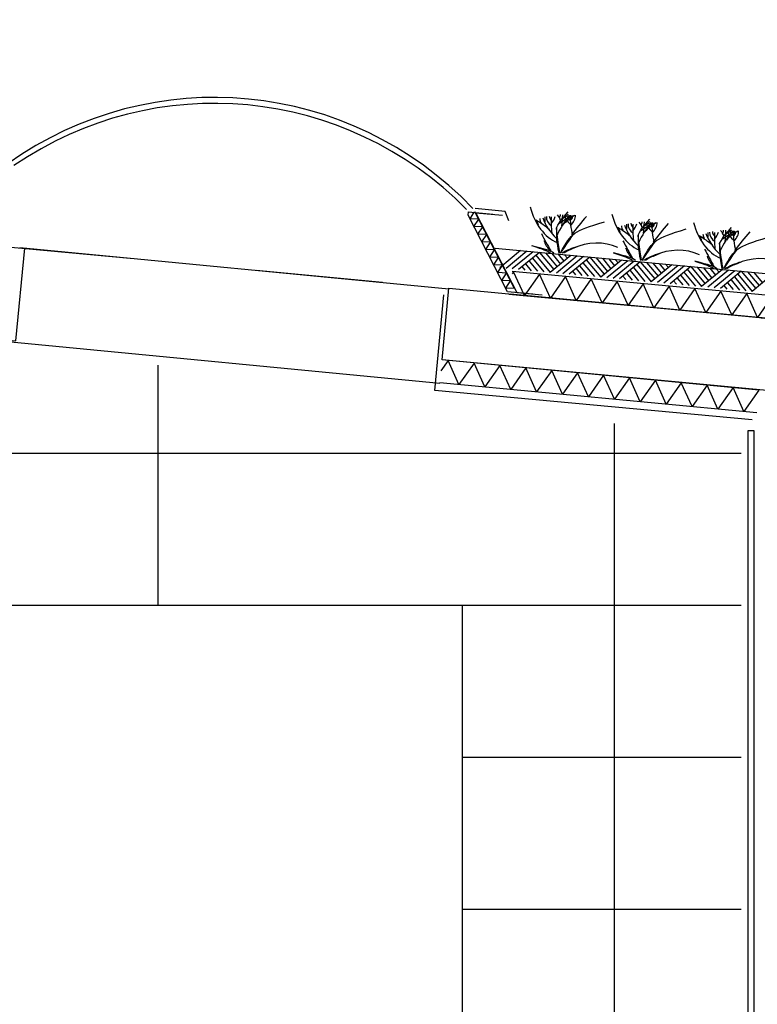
# Model space of a CAD drawing. Extents: x -19795 to 103381, y 127200 to 154480.
# Tile 5 of 76: x -7574 to -4665, y 144942 to 148828. Entities that reach past the tile are written whole.
import ezdxf

# ---------------------------------------------------------------- set-up
doc = ezdxf.new("R2010")
doc.units = 0
doc.header["$LTSCALE"] = 1000
doc.header["$MEASUREMENT"] = 0
doc.linetypes.add('DASHDOT', pattern=[1, 0.5, -0.25, 0, -0.25])
doc.layers.add('B02', color=7, linetype='CONTINUOUS')
doc.layers.add('B03', color=7, linetype='CONTINUOUS')

msp = doc.modelspace()

# ---------------------------------------------------------------- linework, layer by layer
at = {"layer": 'B02', "color": 5, "linetype": 'DASHDOT'}
msp.add_line((103381, 137447.3), (-17123, 148828), dxfattribs=at)
at = {"layer": 'B03', "color": 1, "linetype": 'Continuous'}
for p, q in [((-5649.2, 147753.7), (-5804.7, 148056.4)), ((-5622.5, 147767.4), (-5778, 148070.1)), ((-4195.4, 147700.2), (-5630.9, 147833.9)), ((-4203.8, 147610.6), (-5639.2, 147744.3)), ((-4658.1, 147366.4), (-5908.1, 147485.1)), ((-4666.6, 147276.8), (-5916.6, 147395.5))]:
    msp.add_line(p, q, dxfattribs=at)
at = {"layer": 'B03', "color": 5, "linetype": 'Continuous'}
for p, q in [((-5881.5, 147764.3), (-7573.7, 147928.2)), ((-5598.9, 147916.6), (-5680.5, 147848.9)), ((-5574, 147914.3), (-5655.6, 147846.6)), ((-5549.1, 147912), (-5630.8, 147844.3)), ((-5524.2, 147909.6), (-5605.9, 147841.9)), ((-5551.4, 147887.1), (-5506.3, 147832.6)), ((-5538.3, 147898.9), (-5481.4, 147830.3)), ((-5524.2, 147909.6), (-5467.2, 147842)), ((-5499.3, 147907.3), (-5454.2, 147852.9)), ((-5399.7, 147898), (-5481.4, 147830.3)), ((-5474.4, 147905), (-5441.1, 147863.7)), ((-5374.9, 147895.7), (-5456.5, 147828)), ((-5449.5, 147902.6), (-5427, 147875.4)), ((-5350, 147893.3), (-5431.6, 147825.6)), ((-5424.6, 147900.3), (-5412.8, 147887.2)), ((-5325.1, 147891), (-5406.7, 147823.3)), ((-5325.1, 147891), (-5268.1, 147823.4)), ((-5300.2, 147888.7), (-5255.1, 147834.2)), ((-5275.3, 147886.4), (-5242, 147845.1)), ((-5592.7, 147853.8), (-5581, 147839.6)), ((-5578.6, 147864.5), (-5556.1, 147837.3)), ((-5564.6, 147875.2), (-5531.2, 147835)), ((-5365.4, 147856.6), (-5332.1, 147816.3)), ((-5352.3, 147868.5), (-5307.2, 147814)), ((-5339.1, 147880.3), (-5282.3, 147811.7)), ((-5200.6, 147879.4), (-5282.3, 147811.7)), ((-5175.7, 147877), (-5257.4, 147809.4)), ((-5250.4, 147884), (-5227.8, 147856.8)), ((-5150.8, 147874.7), (-5232.5, 147807)), ((-5225.5, 147881.7), (-5213.7, 147868.5)), ((-5125.9, 147872.4), (-5207.6, 147804.7)), ((-5153.2, 147849.8), (-5108, 147795.4)), ((-5140, 147861.6), (-5083.1, 147793.1)), ((-5125.9, 147872.4), (-5069, 147804.8)), ((-5101.1, 147870.1), (-5055.9, 147815.6)), ((-5001.5, 147860.8), (-5083.1, 147793.1)), ((-5076.2, 147867.7), (-5042.9, 147826.5)), ((-4976.6, 147858.4), (-5058.2, 147790.7)), ((-5051.3, 147865.4), (-5028.7, 147838.2)), ((-4951.7, 147856.1), (-5033.4, 147788.4)), ((-5026.4, 147863.1), (-5014.5, 147849.9)), ((-4926.8, 147853.8), (-5008.5, 147786.1)), ((-4926.8, 147853.8), (-4869.9, 147786.2)), ((-4901.9, 147851.5), (-4856.8, 147797)), ((-4877, 147849.1), (-4843.7, 147807.8)), ((-5625.6, 147833.4), (-5631.8, 147824.7)), ((-5393.6, 147835.1), (-5381.8, 147821)), ((-5379.5, 147845.9), (-5356.9, 147818.7)), ((-5194.4, 147816.5), (-5182.7, 147802.4)), ((-5180.4, 147827.3), (-5157.8, 147800)), ((-5166.3, 147838), (-5132.9, 147797.7)), ((-4981.2, 147808.6), (-4958.7, 147781.4)), ((-4967.2, 147819.4), (-4933.8, 147779.1)), ((-4954, 147831.2), (-4908.9, 147776.8)), ((-4940.9, 147843), (-4884, 147774.5)), ((-4802.4, 147842.1), (-4884, 147774.5)), ((-4777.5, 147839.8), (-4859.1, 147772.1)), ((-4852.1, 147846.8), (-4829.6, 147819.6)), ((-4752.6, 147837.5), (-4834.2, 147769.8)), ((-4827.2, 147844.5), (-4815.4, 147831.3)), ((-4727.7, 147835.2), (-4809.3, 147767.5)), ((-4754.9, 147812.6), (-4709.8, 147758.1)), ((-4741.7, 147824.4), (-4684.9, 147755.8)), ((-4727.7, 147835.2), (-4670.7, 147767.6)), ((-4702.8, 147832.8), (-4657.7, 147778.4)), ((-4603.2, 147823.5), (-4684.9, 147755.8)), ((-4677.9, 147830.5), (-4644.6, 147789.2)), ((-4995.3, 147797.9), (-4983.6, 147783.8)), ((-4796.2, 147779.3), (-4784.4, 147765.1)), ((-4782.1, 147790), (-4759.6, 147762.8)), ((-4768.1, 147800.8), (-4734.7, 147760.5)), ((-5917, 147391.9), (-7609.1, 147555.8)), ((-7027.5, 146516), (-7027.5, 147465)), ((-5883.8, 147482.8), (-5912.2, 147442.5)), ((-5227.5, 136316), (-5227.5, 147234)), ((-4728, 147116), (-10299, 147116)), ((-4728, 146516), (-10299, 146516)), ((-4728, 145916), (-5827.5, 145916)), ((-4728, 145316), (-5827.5, 145316))]:
    msp.add_line(p, q, dxfattribs=at)
at = {"layer": 'B03', "color": 7, "linetype": 'Continuous'}
msp.add_line((-5698.4, 147925.9), (-4129.3, 147779.2), dxfattribs=at)
at = {"layer": 'B03', "color": 1, "linetype": 'Continuous'}
msp.add_lwpolyline([(-5644.9, 148034.5), (-5658.5, 148071.6), (-5777, 148082.4)], dxfattribs=at)
at = {"layer": 'B03', "color": 2, "linetype": 'Continuous'}
for points in [[(-5550.3, 147744.7), (-5649.2, 147753.7), (-5804.7, 148056.4), (-5803.5, 148069.1), (-5707.1, 148060.2)], [(-5513.3, 147741.3), (-5612.2, 147750.3), (-5774.6, 148066.4), (-5670.1, 148056.9)]]:
    msp.add_lwpolyline(points, dxfattribs=at)
at = {"layer": 'B03', "color": 5, "linetype": 'Continuous'}
for points in [[(-5763.1, 148041.2), (-5797.6, 148042.7), (-5780.7, 148068.7)], [(-5747.5, 148010.8), (-5782, 148012.3), (-5763.1, 148041.2)], [(-5731.9, 147980.4), (-5766.4, 147981.9), (-5747.5, 148010.8)], [(-5716.3, 147950), (-5750.8, 147951.5), (-5731.9, 147980.4)], [(-5700.7, 147919.5), (-5735.2, 147921), (-5716.3, 147950)], [(-5685, 147889.1), (-5719.5, 147890.6), (-5700.7, 147919.5)], [(-5669.4, 147858.7), (-5703.9, 147860.2), (-5685, 147889.1)], [(-5653.8, 147828.3), (-5688.3, 147829.8), (-5669.4, 147858.7)], [(-5638.2, 147797.9), (-5672.7, 147799.4), (-5653.8, 147828.3)], [(-5523.5, 147823.9), (-5582.9, 147739.1), (-5625.6, 147833.4)], [(-5421.3, 147814.4), (-5480.7, 147729.5), (-5523.5, 147823.9)], [(-5319.2, 147804.9), (-5378.6, 147720), (-5421.3, 147814.4)], [(-5622.5, 147767.4), (-5657, 147768.9), (-5638.2, 147797.9)], [(-5217, 147795.4), (-5276.4, 147710.5), (-5319.2, 147804.9)], [(-5114.8, 147785.9), (-5174.3, 147701), (-5217, 147795.4)], [(-5012.7, 147776.3), (-5072.1, 147691.5), (-5114.8, 147785.9)], [(-4910.5, 147766.8), (-4969.9, 147682), (-5012.7, 147776.3)], [(-4808.4, 147757.3), (-4867.8, 147672.5), (-4910.5, 147766.8)], [(-4706.2, 147747.8), (-4765.6, 147662.9), (-4808.4, 147757.3)], [(-4604, 147738.3), (-4663.5, 147653.4), (-4706.2, 147747.8)], [(-5781.7, 147473.1), (-5841.2, 147388.4), (-5883.8, 147482.8)], [(-5679.5, 147463.4), (-5739.1, 147378.7), (-5781.7, 147473.1)], [(-5577.4, 147453.7), (-5637, 147369), (-5679.5, 147463.4)], [(-5475.2, 147444), (-5534.8, 147359.3), (-5577.4, 147453.7)], [(-5373.1, 147434.3), (-5432.7, 147349.6), (-5475.2, 147444)], [(-5271, 147424.6), (-5330.5, 147339.9), (-5373.1, 147434.3)], [(-5168.8, 147414.9), (-5228.4, 147330.2), (-5271, 147424.6)], [(-5066.7, 147405.2), (-5126.3, 147320.5), (-5168.8, 147414.9)], [(-4964.5, 147395.5), (-5024.1, 147310.8), (-5066.7, 147405.2)], [(-4862.4, 147385.8), (-4922, 147301.1), (-4964.5, 147395.5)], [(-4760.3, 147376.1), (-4819.8, 147291.4), (-4862.4, 147385.8)], [(-4658.1, 147366.4), (-4717.7, 147281.7), (-4760.3, 147376.1)]]:
    msp.add_lwpolyline(points, dxfattribs=at)
at = {"layer": 'B03', "color": 7, "linetype": 'Continuous'}
for points in [[(-10327.5, 147817), (-7588.3, 147560.3), (-7553.8, 147926.3)], [(-4685, 147248.5), (-5936.5, 147364.7), (-5900.8, 147742.7)]]:
    msp.add_lwpolyline(points, dxfattribs=at)
at = {"layer": 'B03', "color": 2, "linetype": 'Continuous'}
msp.add_lwpolyline([(-4000.4, 147305.4), (-5907.9, 147485.1), (-5881.2, 147767.9), (-3973.7, 147588.2)], close=True, dxfattribs=at)
at = {"layer": 'B03', "color": 7, "linetype": 'Continuous'}
msp.add_lwpolyline([(-4677.5, 147205.9), (-4702.5, 147205.9), (-4702.5, 144555.9), (-4677.5, 144555.9)], close=True, dxfattribs=at)
at = {"layer": 'B03', "color": 1, "linetype": 'Continuous'}
msp.add_lwpolyline([(-8827.5, 143504), (-5827.5, 143504), (-5827.5, 146516), (-8827.5, 146516)], close=True, dxfattribs=at)
for centre, major_axis, ratio, start_param, end_param in [((-6805.6, 147059.4), (0, -1461.8), 0.976941, 2.3469, 3.747938), ((-6806.9, 147045.9), (0, -1452), 0.976351, 2.36265, 3.732193)]:
    msp.add_ellipse(centre, major_axis=major_axis, ratio=ratio, start_param=start_param, end_param=end_param, dxfattribs=at)
at = {"layer": 'B03', "color": 5, "linetype": 'Continuous'}
for centre, major_axis, ratio, start_param, end_param in [((-5403.2, 148159.6), (0, 221.9), 0.744818, 1.89324, 2.833024), ((-5456.2, 148042), (66.2, 0), 0.660641, 3.115421, 3.534564), ((-5169.1, 148096.2), (349.9, 0), 0.660641, 3.359516, 3.751905), ((5429.6, 148007.2), (10932.7, 0), 0.660641, 3.135652, 3.138449), ((-5414.3, 148050.1), (82.2, 0), 0.660641, 3.127227, 3.861374), ((-5441, 148052.4), (43.9, 0), 0.660641, 3.11489, 3.740647), ((-4605.7, 148031.5), (871.9, 0), 0.660641, 3.10941, 3.218759), ((-5596.1, 148067.4), (136.6, 0), 0.660641, 5.766599, 6.106268), ((-4710.1, 147823.3), (780.2, 0), 0.660641, 2.672959, 2.83724), ((-5544.9, 148023), (106.3, 0), 0.660641, 0.168666, 0.523639), ((-5473, 148058.5), (32.1, 0), 0.660641, 5.702662, 6.319964), ((-4644.7, 147500.5), (1125.8, 0), 0.660641, 2.302834, 2.361653), ((-6362.4, 148062.9), (930.5, 0), 0.660641, 6.203932, 6.276051), ((-5559, 148129.8), (182, 0), 0.660641, 5.494245, 5.671447), ((-5247.3, 147950.9), (209.9, 0), 0.660641, 2.289302, 2.622785), ((-5296.2, 148073.4), (133, 0), 0.660641, 3.3755, 3.801171), ((-5387.5, 148052.9), (27.8, 0), 0.660641, 3.052601, 4.146823), ((-4770.9, 148047.1), (631.5, 0), 0.660641, 3.120153, 3.307181), ((-5488.7, 148056), (107, 0), 0.660641, 5.689062, 6.294216), ((-5435.7, 148054.7), (43.8, 0), 0.660641, 5.674398, 6.301457), ((-3729.9, 147428.8), (1864.2, 0), 0.660641, 2.611038, 2.678375), ((-5081.2, 148131.1), (0, 221.9), 0.744818, 1.89324, 2.833024), ((-5878.1, 147789), (506.6, 0), 0.660641, 0.68343, 0.834515), ((-5552.8, 148019.1), (25, 0), 0.660641, 6.250795, 7.087454), ((-5556.1, 147760.5), (506.6, 0), 0.660641, 0.68343, 0.834515), ((-5230.8, 147990.6), (25, 0), 0.660641, 6.250795, 7.087454), ((-5134.2, 148013.5), (66.2, 0), 0.660641, 3.115421, 3.534564), ((-4847.1, 148067.7), (349.9, 0), 0.660641, 3.359516, 3.751905), ((5751.6, 147978.7), (10932.7, 0), 0.660641, 3.135652, 3.138449), ((-5092.3, 148021.6), (82.2, 0), 0.660641, 3.127227, 3.861374), ((-5119, 148023.9), (43.9, 0), 0.660641, 3.11489, 3.740647), ((-4283.7, 148003), (871.9, 0), 0.660641, 3.10941, 3.218759), ((-5274.1, 148038.9), (136.6, 0), 0.660641, 5.766599, 6.106268), ((-4388.1, 147794.7), (780.2, 0), 0.660641, 2.672959, 2.83724), ((-5222.9, 147994.5), (106.3, 0), 0.660641, 0.168666, 0.523639), ((-5151, 148030), (32.1, 0), 0.660641, 5.702662, 6.319964), ((-4322.7, 147472), (1125.8, 0), 0.660641, 2.302834, 2.361653), ((-6040.4, 148034.3), (930.5, 0), 0.660641, 6.203932, 6.276051), ((-5237, 148101.3), (182, 0), 0.660641, 5.494245, 5.671447), ((-4925.3, 147922.3), (209.9, 0), 0.660641, 2.289302, 2.622785), ((-4974.2, 148044.9), (133, 0), 0.660641, 3.3755, 3.801171), ((-5065.5, 148024.4), (27.8, 0), 0.660641, 3.052601, 4.146823), ((-4448.9, 148018.6), (631.5, 0), 0.660641, 3.120153, 3.307181), ((-5166.7, 148027.5), (107, 0), 0.660641, 5.689062, 6.294216), ((-5113.7, 148026.2), (43.8, 0), 0.660641, 5.674398, 6.301457), ((-3407.9, 147400.3), (1864.2, 0), 0.660641, 2.611038, 2.678375), ((-4759.5, 148098.1), (0, 221.9), 0.744818, 1.89324, 2.833024), ((3511.9, 150070.7), (9564.7, 0), 0.660641, 3.478125, 3.489628), ((-5234.4, 147727.5), (506.6, 0), 0.660641, 0.68343, 0.834515), ((-4909.1, 147957.6), (25, 0), 0.660641, 6.250795, 7.087454), ((-4812.6, 147980.5), (66.2, 0), 0.660641, 3.115421, 3.534564), ((-4525.5, 148034.7), (349.9, 0), 0.660641, 3.359516, 3.751905), ((6073.2, 147945.7), (10932.7, 0), 0.660641, 3.135652, 3.138449), ((-4770.7, 147988.6), (82.2, 0), 0.660641, 3.127227, 3.861374), ((-4797.4, 147990.9), (43.9, 0), 0.660641, 3.11489, 3.740647), ((-3962.1, 147970), (871.9, 0), 0.660641, 3.10941, 3.218759), ((-4952.5, 148006), (136.6, 0), 0.660641, 5.766599, 6.106268), ((-4066.4, 147761.8), (780.2, 0), 0.660641, 2.672959, 2.83724), ((-4901.3, 147961.5), (106.3, 0), 0.660641, 0.168666, 0.523639), ((-4829.4, 147997), (32.1, 0), 0.660641, 5.702662, 6.319964), ((-4001.1, 147439.1), (1125.8, 0), 0.660641, 2.302834, 2.361653), ((-5718.8, 148001.4), (930.5, 0), 0.660641, 6.203932, 6.276051), ((-4915.4, 148068.3), (182, 0), 0.660641, 5.494245, 5.671447), ((-4603.7, 147889.4), (209.9, 0), 0.660641, 2.289302, 2.622785), ((-4652.6, 148011.9), (133, 0), 0.660641, 3.3755, 3.801171), ((-4743.9, 147991.4), (27.8, 0), 0.660641, 3.052601, 4.146823), ((-4127.3, 147985.6), (631.5, 0), 0.660641, 3.120153, 3.307181), ((-4845.1, 147994.5), (107, 0), 0.660641, 5.689062, 6.294216), ((-4792.1, 147993.2), (43.8, 0), 0.660641, 5.674398, 6.301457), ((-3086.3, 147367.3), (1864.2, 0), 0.660641, 2.611038, 2.678375), ((-5283.7, 147991), (228.6, 0), 0.660641, 3.374473, 3.651764), ((-5290.7, 147804.8), (210.8, 0), 0.660641, 1.96762, 2.325094), ((-5300, 147821.3), (181.9, 0), 0.660641, 2.065597, 2.35593), ((-5298.6, 147851.1), (144.6, 0), 0.660641, 0.95331, 2.235111), ((3833.9, 150042.2), (9564.7, 0), 0.660641, 3.478125, 3.489628), ((-4961.7, 147962.4), (228.6, 0), 0.660641, 3.374473, 3.651764), ((-4976.6, 147822.5), (144.6, 0), 0.660641, 0.95331, 2.235111), ((-4968.7, 147776.3), (210.8, 0), 0.660641, 1.96762, 2.325094), ((-4978, 147792.8), (181.9, 0), 0.660641, 2.065597, 2.35593), ((4155.5, 150009.2), (9564.7, 0), 0.660641, 3.478125, 3.489628), ((-4640.1, 147929.5), (228.6, 0), 0.660641, 3.374473, 3.651764), ((-4655, 147789.6), (144.6, 0), 0.660641, 0.95331, 2.235111), ((-4647.1, 147743.3), (210.8, 0), 0.660641, 1.96762, 2.325094), ((-4656.4, 147759.8), (181.9, 0), 0.660641, 2.065597, 2.35593)]:
    msp.add_ellipse(centre, major_axis=major_axis, ratio=ratio, start_param=start_param, end_param=end_param, dxfattribs=at)
for points in [[(-5456.8, 148006.5), (-5438.5, 148038.3), (-5438.5, 148038.3), (-5409.9, 148069.3)], [(-5443.3, 147907), (-5451.9, 147961.4), (-5451.9, 147961.4), (-5456.8, 148006.5)], [(-5446.3, 147906.3), (-5455.8, 147958.3), (-5455.8, 147959), (-5455.5, 148008)], [(-5440.7, 147907.8), (-5393.7, 147990.8), (-5393.7, 147990.8), (-5267, 148030.9)], [(-5134.8, 147978), (-5116.5, 148009.8), (-5116.5, 148009.8), (-5087.9, 148040.8)], [(-5118.7, 147879.2), (-5071.7, 147962.3), (-5071.7, 147962.3), (-4945, 148002.3)], [(-4813.2, 147945), (-4794.9, 147976.8), (-4794.9, 147976.8), (-4766.3, 148007.8)], [(-5440.4, 147906.3), (-5392.5, 147976.8), (-5392.4, 147977), (-5389.9, 147979.9)], [(-5121.3, 147878.5), (-5129.9, 147932.9), (-5129.9, 147932.9), (-5134.8, 147978)], [(-5124.3, 147877.8), (-5133.8, 147929.8), (-5133.8, 147930.5), (-5133.5, 147979.5)], [(-4797.1, 147846.3), (-4750.1, 147929.3), (-4750.1, 147929.3), (-4623.4, 147969.4)], [(-5466.4, 147906.3), (-5483.4, 147917.9), (-5494.8, 147920.8), (-5554, 147936)], [(-5479.4, 147906.3), (-5495.1, 147916.2), (-5506.9, 147920.1), (-5552.7, 147935.2)], [(-5118.4, 147877.8), (-5070.5, 147948.3), (-5070.4, 147948.4), (-5067.9, 147951.4)], [(-4799.7, 147845.5), (-4808.3, 147899.9), (-4808.3, 147899.9), (-4813.2, 147945)], [(-4802.7, 147844.8), (-4812.2, 147896.8), (-4812.2, 147897.6), (-4811.9, 147946.5)], [(-5144.4, 147877.8), (-5161.4, 147889.4), (-5172.8, 147892.3), (-5232, 147907.5)], [(-5157.4, 147877.8), (-5173.1, 147887.7), (-5184.9, 147891.6), (-5230.7, 147906.7)], [(-4796.8, 147844.8), (-4748.9, 147915.3), (-4748.8, 147915.5), (-4746.3, 147918.4)], [(-4822.7, 147844.8), (-4839.8, 147856.4), (-4851.2, 147859.4), (-4910.4, 147874.5)], [(-4835.8, 147844.8), (-4851.4, 147854.7), (-4863.2, 147858.6), (-4909.1, 147873.8)]]:
    msp.add_open_spline(points, degree=3, dxfattribs=at)

doc.saveas('drawing.dxf')
